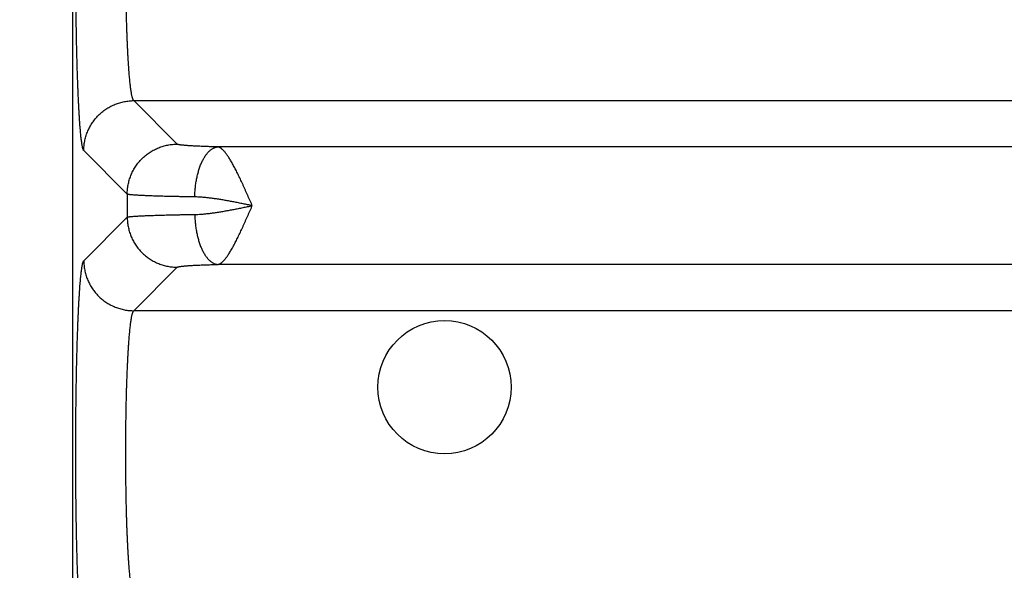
# Model space of a CAD drawing. Header units: inches. Extents: x 0 to 34, y 0 to 22.
# Tile 8 of 152: x 3.911 to 4.698, y 7.89 to 8.33. Entities that reach past the tile are written whole.
import ezdxf

# ---------------------------------------------------------------- set-up
doc = ezdxf.new("R2010")
doc.units = ezdxf.units.IN
doc.header["$LTSCALE"] = 1.87
doc.header["$MEASUREMENT"] = 0
doc.layers.get('0').update_dxf_attribs({"linetype": 'CONTINUOUS'})
doc.layers.add('DIMENSIONS', color=7, linetype='CONTINUOUS')
doc.styles.get("Standard").update_dxf_attribs({"font": 'txt', "width": 0.8})
doc.dimstyles.new('DIMSTYLE_1', dxfattribs={"dimtxt": 0.125, "dimasz": 0.18, "dimexe": 0.18, "dimexo": 0.0625, "dimgap": 0.09, "dimtad": 0, "dimtih": 1, "dimtoh": 1, "dimdec": 3, "dimzin": 4, "dimdsep": 46, "dimtxsty": 'STANDARD', "dimblk": '_FILLED', "dimblk1": '_FILLED', "dimblk2": '_FILLED', "dimcen": 0.09, "dimadec": 0, "dimazin": 0, "dimtp": 0.01, "dimtm": 0.01, "dimtfac": 1, "dimtdec": 3, "dimtofl": 0, "dimtmove": 0, "dimatfit": 3, "dimldrblk": '_FILLED', "dimfxl": 1, "dimtolj": 1, "dimtzin": 4, "dimarcsym": 0})

# ---------------------------------------------------------------- blocks, each defined once
blk = doc.blocks.new('_FILLED')
at = {"color": 0, "linetype": 'BYBLOCK'}
blk.add_solid([(0, 0), (-1, 0.1736), (-1, -0.1736)], dxfattribs=at)
blk = doc.blocks.new('*D2')
at = {"layer": 'DIMENSIONS', "color": 2, "linetype": 'CONTINUOUS'}
for p, q in [((5.68739, 8.51393), (5.68739, 5.78043)), ((3.95289, 6.87883), (3.95289, 5.78043)), ((3.95289, 5.90543), (3.59289, 5.90543)), ((5.68739, 5.90543), (6.04739, 5.90543))]:
    blk.add_line(p, q, dxfattribs=at)
at = {"layer": 'DIMENSIONS', "color": 2, "linetype": 'CONTINUOUS', "xscale": 0.18, "yscale": 0.18, "zscale": 0.18}
blk.add_blockref('_FILLED', (3.95289, 5.90543), dxfattribs=at)
at = {"layer": 'DIMENSIONS', "color": 2, "linetype": 'CONTINUOUS', "xscale": 0.18, "yscale": 0.18, "zscale": 0.18, "rotation": 180}
blk.add_blockref('_FILLED', (5.68739, 5.90543), dxfattribs=at)
at = {"layer": 'DIMENSIONS', "color": 2, "linetype": 'CONTINUOUS', "width": 0.8}
for s, p in [('[', (4.7214, 5.84293)), (']', (5.3214, 5.84293)), ('1.735', (4.0964, 5.84293)), ('44.06', (4.8214, 5.84293))]:
    blk.add_text(s, height=0.125, dxfattribs=at).set_placement(p)

msp = doc.modelspace()

# ---------------------------------------------------------------- linework, layer by layer
at = {"color": 7, "linetype": 'CONTINUOUS'}
for p, q in [((3.95289, 10.22397), (3.95289, 6.94133)), ((4.0367, 8.2306), (4.00197, 8.26534)), ((4.00197, 8.26534), (7.37281, 8.26534)), ((3.99674, 8.19064), (3.962, 8.22538)), ((7.30569, 8.22839), (4.06909, 8.22839)), ((3.99674, 8.19064), (3.99674, 8.17222)), ((3.962, 8.13748), (3.99674, 8.17222)), ((4.00197, 8.09752), (4.0367, 8.13225)), ((7.30569, 8.13447), (4.06909, 8.13447)), ((7.37281, 8.09752), (4.00197, 8.09752))]:
    msp.add_line(p, q, dxfattribs=at)
msp.add_circle((4.25039, 8.03643), 0.05325, dxfattribs=at)
for points, knots in [([(3.962, 8.22538), (3.96191, 8.22547), (3.96174, 8.22574), (3.96152, 8.22624), (3.96129, 8.22693), (3.96107, 8.22779), (3.96085, 8.22882), (3.96063, 8.23003), (3.96041, 8.23142), (3.96019, 8.23298), (3.95997, 8.23471), (3.95976, 8.23661), (3.95955, 8.23868), (3.95934, 8.24091), (3.95914, 8.2433), (3.95894, 8.24586), (3.95874, 8.24856), (3.95855, 8.25143), (3.95836, 8.25444), (3.95817, 8.2576), (3.958, 8.2609), (3.95782, 8.26434), (3.95765, 8.26791), (3.95749, 8.27161), (3.95733, 8.27544), (3.95718, 8.27939), (3.95704, 8.28346), (3.9569, 8.28764), (3.95676, 8.29193), (3.95664, 8.29632), (3.95652, 8.3008), (3.9564, 8.30538), (3.9563, 8.31004), (3.9562, 8.31478), (3.9561, 8.3196), (3.95602, 8.32449), (3.95594, 8.32944), (3.95587, 8.33445), (3.95581, 8.33951), (3.95575, 8.34462), (3.95571, 8.34977), (3.95567, 8.35495), (3.95563, 8.36016), (3.95561, 8.36539), (3.95559, 8.37064), (3.95559, 8.3759), (3.95558, 8.38116), (3.95559, 8.38642), (3.95561, 8.39167), (3.95563, 8.3969), (3.95566, 8.40211), (3.9557, 8.40729), (3.95575, 8.41242), (3.95578, 8.41582), (3.9558, 8.41751)], [0, 0, 0, 0, 0.002036, 0.004882, 0.008596, 0.0132, 0.018703, 0.025106, 0.032401, 0.040582, 0.049644, 0.059578, 0.070374, 0.08202, 0.094501, 0.107804, 0.121914, 0.136818, 0.1525, 0.168944, 0.186125, 0.204018, 0.222601, 0.241856, 0.261766, 0.282313, 0.303469, 0.325202, 0.347484, 0.370289, 0.393597, 0.417384, 0.441622, 0.466278, 0.491322, 0.516724, 0.542455, 0.568485, 0.594785, 0.621326, 0.648078, 0.67501, 0.702087, 0.729274, 0.756533, 0.783838, 0.811167, 0.838496, 0.865791, 0.893, 0.920073, 0.946963, 0.97362, 1, 1, 1, 1]), ([(4.00197, 8.26534), (4.00187, 8.26541), (4.00168, 8.26563), (4.00144, 8.26605), (4.0012, 8.26662), (4.00096, 8.26734), (4.00073, 8.26821), (4.00049, 8.26922), (4.00025, 8.27039), (4.00002, 8.2717), (3.99979, 8.27316), (3.99957, 8.27475), (3.99934, 8.27649), (3.99912, 8.27837), (3.99891, 8.28038), (3.9987, 8.28253), (3.99849, 8.28481), (3.99829, 8.28721), (3.99809, 8.28974), (3.9979, 8.29238), (3.99772, 8.29515), (3.99754, 8.29802), (3.99737, 8.30101), (3.9972, 8.3041), (3.99705, 8.30729), (3.99689, 8.31057), (3.99675, 8.31395), (3.99661, 8.31741), (3.99648, 8.32096), (3.99636, 8.32458), (3.99625, 8.32827), (3.99614, 8.33204), (3.99605, 8.33587), (3.99599, 8.33844), (3.99596, 8.33974)], [0, 0, 0, 0, 0.00477, 0.011175, 0.019392, 0.029493, 0.041511, 0.055453, 0.071316, 0.089093, 0.108767, 0.130321, 0.153729, 0.178966, 0.206, 0.234798, 0.265322, 0.297531, 0.331381, 0.366822, 0.403802, 0.442273, 0.482187, 0.523498, 0.566156, 0.610102, 0.655254, 0.701531, 0.748885, 0.797271, 0.846636, 0.896919, 0.948059, 1, 1, 1, 1]), ([(3.962, 8.22538), (3.962, 8.22601), (3.96204, 8.22728), (3.96218, 8.22918), (3.9624, 8.23106), (3.96272, 8.23294), (3.96313, 8.23479), (3.96363, 8.23663), (3.96421, 8.23844), (3.96487, 8.24022), (3.96562, 8.24197), (3.96646, 8.24368), (3.96737, 8.24535), (3.96836, 8.24697), (3.96943, 8.24854), (3.97057, 8.25007), (3.97178, 8.25153), (3.97306, 8.25294), (3.9744, 8.25429), (3.97581, 8.25557), (3.97728, 8.25678), (3.9788, 8.25792), (3.98038, 8.25898), (3.982, 8.25998), (3.98367, 8.26089), (3.98538, 8.26172), (3.98712, 8.26247), (3.98891, 8.26314), (3.99072, 8.26372), (3.99255, 8.26422), (3.99441, 8.26462), (3.99628, 8.26494), (3.99817, 8.26517), (4.00007, 8.26531), (4.00133, 8.26534), (4.00197, 8.26534)], [0, 0, 0, 0, 0.030286, 0.060575, 0.090867, 0.121161, 0.151457, 0.181757, 0.212058, 0.242362, 0.272667, 0.302974, 0.333283, 0.363594, 0.393905, 0.424217, 0.45453, 0.484844, 0.515157, 0.54547, 0.575783, 0.606096, 0.636407, 0.666717, 0.697026, 0.727334, 0.757639, 0.787943, 0.818244, 0.848543, 0.87884, 0.909134, 0.939425, 0.969714, 1, 1, 1, 1]), ([(3.99674, 8.19064), (3.99674, 8.19128), (3.99677, 8.19254), (3.99691, 8.19444), (3.99714, 8.19633), (3.99746, 8.1982), (3.99787, 8.20006), (3.99836, 8.20189), (3.99894, 8.2037), (3.99961, 8.20548), (4.00036, 8.20723), (4.00119, 8.20894), (4.00211, 8.21061), (4.0031, 8.21223), (4.00417, 8.21381), (4.00531, 8.21533), (4.00652, 8.2168), (4.0078, 8.2182), (4.00914, 8.21955), (4.01055, 8.22083), (4.01202, 8.22204), (4.01354, 8.22318), (4.01511, 8.22425), (4.01674, 8.22524), (4.0184, 8.22615), (4.02011, 8.22698), (4.02186, 8.22773), (4.02364, 8.2284), (4.02545, 8.22898), (4.02729, 8.22948), (4.02915, 8.22988), (4.03102, 8.2302), (4.03291, 8.23043), (4.0348, 8.23057), (4.03607, 8.2306), (4.0367, 8.2306)], [0, 0, 0, 0, 0.030286, 0.060575, 0.090867, 0.121161, 0.151457, 0.181757, 0.212058, 0.242362, 0.272667, 0.302975, 0.333284, 0.363594, 0.393905, 0.424218, 0.454531, 0.484844, 0.515158, 0.545471, 0.575784, 0.606096, 0.636408, 0.666718, 0.697027, 0.727334, 0.75764, 0.787943, 0.818245, 0.848544, 0.87884, 0.909134, 0.939426, 0.969714, 1, 1, 1, 1]), ([(4.06909, 8.22839), (4.06835, 8.22841), (4.06689, 8.22844), (4.06474, 8.2285), (4.06264, 8.22856), (4.06059, 8.22862), (4.05861, 8.22869), (4.0567, 8.22876), (4.05486, 8.22884), (4.05309, 8.22892), (4.0514, 8.229), (4.04979, 8.22908), (4.04826, 8.22917), (4.04682, 8.22926), (4.04546, 8.22935), (4.04419, 8.22945), (4.04302, 8.22954), (4.04194, 8.22964), (4.04096, 8.22974), (4.04007, 8.22984), (4.03929, 8.22995), (4.0386, 8.23005), (4.03802, 8.23016), (4.03754, 8.23026), (4.03717, 8.23037), (4.03689, 8.23047), (4.03675, 8.23056), (4.0367, 8.2306)], [0, 0, 0, 0, 0.067905, 0.134284, 0.198958, 0.261807, 0.322711, 0.381564, 0.438259, 0.492686, 0.544751, 0.594372, 0.641473, 0.685976, 0.7278, 0.766867, 0.803099, 0.836423, 0.86679, 0.894159, 0.918493, 0.93976, 0.957931, 0.972993, 0.984967, 0.993909, 1, 1, 1, 1]), ([(4.05072, 8.18843), (4.05073, 8.18907), (4.05077, 8.19034), (4.05087, 8.19225), (4.051, 8.19415), (4.05118, 8.19604), (4.0514, 8.19791), (4.05167, 8.19976), (4.05197, 8.20158), (4.05231, 8.20337), (4.05269, 8.20513), (4.0531, 8.20684), (4.05356, 8.20852), (4.05405, 8.21015), (4.05457, 8.21173), (4.05512, 8.21326), (4.05571, 8.21473), (4.05633, 8.21614), (4.05698, 8.21749), (4.05765, 8.21877), (4.05836, 8.21999), (4.05908, 8.22113), (4.05983, 8.22219), (4.0606, 8.22318), (4.06139, 8.22409), (4.0622, 8.22491), (4.06302, 8.22566), (4.06386, 8.22632), (4.06471, 8.22689), (4.06557, 8.22737), (4.06644, 8.22777), (4.06732, 8.22807), (4.0682, 8.22829), (4.0688, 8.22837), (4.06909, 8.22839)], [0, 0, 0, 0, 0.040795, 0.081531, 0.122137, 0.162538, 0.202662, 0.242438, 0.281797, 0.320669, 0.35899, 0.396694, 0.43372, 0.47001, 0.505509, 0.540165, 0.573931, 0.606764, 0.638627, 0.669489, 0.699324, 0.728115, 0.755851, 0.782532, 0.808168, 0.832778, 0.856397, 0.879073, 0.900867, 0.921861, 0.942149, 0.961846, 0.981082, 1, 1, 1, 1]), ([(4.09667, 8.18146), (4.09635, 8.18219), (4.09568, 8.18364), (4.09473, 8.18582), (4.09376, 8.188), (4.09281, 8.19017), (4.09186, 8.19233), (4.09092, 8.19445), (4.08998, 8.19655), (4.08904, 8.19862), (4.0881, 8.20064), (4.08717, 8.20263), (4.08625, 8.20456), (4.08534, 8.20644), (4.08444, 8.20827), (4.08355, 8.21003), (4.08267, 8.21173), (4.0818, 8.21337), (4.08095, 8.21493), (4.0801, 8.21643), (4.07926, 8.21784), (4.07844, 8.21917), (4.07763, 8.22042), (4.07684, 8.22159), (4.07606, 8.22268), (4.07529, 8.22367), (4.07454, 8.22456), (4.0738, 8.22537), (4.07309, 8.22609), (4.0724, 8.22671), (4.07171, 8.22724), (4.07104, 8.22768), (4.07037, 8.22802), (4.06972, 8.22826), (4.0693, 8.22836), (4.06909, 8.22839)], [0, 0, 0, 0, 0.042994, 0.086292, 0.129396, 0.172236, 0.214737, 0.256824, 0.298414, 0.339419, 0.379744, 0.419295, 0.457991, 0.49576, 0.532538, 0.568269, 0.602899, 0.636371, 0.668637, 0.699635, 0.729299, 0.757576, 0.784477, 0.810016, 0.834138, 0.856788, 0.877973, 0.897654, 0.915861, 0.932701, 0.948302, 0.962776, 0.976267, 0.988704, 1, 1, 1, 1]), ([(4.05072, 8.18843), (4.04962, 8.18844), (4.04744, 8.18848), (4.04421, 8.18853), (4.04106, 8.18858), (4.03798, 8.18863), (4.03499, 8.18869), (4.03208, 8.18876), (4.02927, 8.18882), (4.02654, 8.18889), (4.02392, 8.18896), (4.0214, 8.18903), (4.01899, 8.18911), (4.01669, 8.18918), (4.0145, 8.18926), (4.01242, 8.18934), (4.01046, 8.18943), (4.00863, 8.18951), (4.00691, 8.1896), (4.00533, 8.18969), (4.00387, 8.18978), (4.00254, 8.18987), (4.00134, 8.18996), (4.00028, 8.19005), (3.99935, 8.19015), (3.99856, 8.19024), (3.99791, 8.19034), (3.99739, 8.19043), (3.99702, 8.19053), (3.99681, 8.1906), (3.99674, 8.19064)], [0, 0, 0, 0, 0.06104, 0.120787, 0.179161, 0.236086, 0.291487, 0.345289, 0.397415, 0.447781, 0.496307, 0.542929, 0.587592, 0.630243, 0.670823, 0.709268, 0.745524, 0.779541, 0.811272, 0.840678, 0.867718, 0.892358, 0.914563, 0.9343, 0.951541, 0.966269, 0.978473, 0.988148, 0.995305, 1, 1, 1, 1]), ([(4.09666, 8.18143), (4.09543, 8.18168), (4.09298, 8.18218), (4.0893, 8.18293), (4.08565, 8.18366), (4.08204, 8.18437), (4.07848, 8.18504), (4.07497, 8.18567), (4.07155, 8.18626), (4.0682, 8.18678), (4.06496, 8.18725), (4.06184, 8.18764), (4.05885, 8.18796), (4.056, 8.18821), (4.05331, 8.18837), (4.05156, 8.18842), (4.05072, 8.18843)], [0, 0, 0, 0, 0.080953, 0.161651, 0.241677, 0.32085, 0.398886, 0.475487, 0.550348, 0.623172, 0.693615, 0.761308, 0.825986, 0.887455, 0.945522, 1, 1, 1, 1]), ([(4.05072, 8.17443), (4.05157, 8.17444), (4.05331, 8.17449), (4.05601, 8.17465), (4.05886, 8.17489), (4.06185, 8.17521), (4.06497, 8.17561), (4.0682, 8.17607), (4.07154, 8.1766), (4.07497, 8.17719), (4.07847, 8.17782), (4.08204, 8.17849), (4.08565, 8.1792), (4.0893, 8.17993), (4.09297, 8.18068), (4.09543, 8.18117), (4.09666, 8.18143)], [0, 0, 0, 0, 0.054539, 0.112638, 0.174109, 0.238771, 0.30644, 0.376852, 0.449637, 0.524445, 0.601006, 0.679045, 0.758239, 0.838258, 0.918886, 1, 1, 1, 1]), ([(4.06909, 8.13447), (4.06929, 8.1345), (4.06971, 8.13459), (4.07035, 8.13483), (4.07101, 8.13517), (4.07169, 8.1356), (4.07238, 8.13613), (4.07308, 8.13675), (4.07379, 8.13747), (4.07452, 8.13828), (4.07527, 8.13917), (4.07604, 8.14016), (4.07683, 8.14124), (4.07762, 8.14241), (4.07843, 8.14367), (4.07925, 8.145), (4.08009, 8.14642), (4.08094, 8.14791), (4.0818, 8.14947), (4.08267, 8.15111), (4.08355, 8.15281), (4.08444, 8.15458), (4.08534, 8.15641), (4.08625, 8.15829), (4.08717, 8.16023), (4.0881, 8.16221), (4.08904, 8.16424), (4.08998, 8.16631), (4.09092, 8.16841), (4.09186, 8.17054), (4.09281, 8.17269), (4.09377, 8.17487), (4.09473, 8.17705), (4.09572, 8.17924), (4.09634, 8.18073), (4.09667, 8.18146)], [0, 0, 0, 0, 0.011102, 0.02321, 0.036548, 0.0511, 0.066768, 0.083648, 0.101851, 0.121462, 0.142569, 0.165197, 0.189304, 0.214837, 0.241742, 0.270018, 0.299664, 0.33064, 0.362891, 0.396366, 0.431002, 0.466735, 0.503509, 0.54127, 0.579961, 0.619516, 0.659851, 0.700853, 0.74242, 0.784492, 0.827016, 0.869901, 0.913041, 0.956329, 1, 1, 1, 1]), ([(3.99674, 8.17222), (3.99681, 8.17226), (3.99702, 8.17233), (3.99739, 8.17243), (3.99791, 8.17252), (3.99856, 8.17261), (3.99935, 8.17271), (4.00028, 8.1728), (4.00134, 8.1729), (4.00254, 8.17299), (4.00387, 8.17308), (4.00533, 8.17317), (4.00691, 8.17326), (4.00863, 8.17335), (4.01046, 8.17343), (4.01242, 8.17351), (4.0145, 8.1736), (4.01669, 8.17368), (4.01899, 8.17375), (4.0214, 8.17383), (4.02392, 8.1739), (4.02654, 8.17397), (4.02927, 8.17404), (4.03208, 8.1741), (4.03499, 8.17416), (4.03798, 8.17422), (4.04106, 8.17428), (4.04421, 8.17433), (4.04744, 8.17438), (4.04962, 8.17441), (4.05072, 8.17443)], [0, 0, 0, 0, 0.004695, 0.011852, 0.021527, 0.033731, 0.048459, 0.0657, 0.085437, 0.107642, 0.132282, 0.159322, 0.188727, 0.220459, 0.254475, 0.290731, 0.329177, 0.369756, 0.412407, 0.457071, 0.503692, 0.552218, 0.602584, 0.654711, 0.708513, 0.763914, 0.820839, 0.879213, 0.93896, 1, 1, 1, 1]), ([(3.99674, 8.17222), (3.99674, 8.17158), (3.99677, 8.17032), (3.99691, 8.16842), (3.99714, 8.16653), (3.99746, 8.16466), (3.99787, 8.1628), (3.99836, 8.16097), (3.99894, 8.15915), (3.99961, 8.15737), (4.00036, 8.15563), (4.00119, 8.15392), (4.00211, 8.15225), (4.0031, 8.15063), (4.00417, 8.14905), (4.00531, 8.14753), (4.00652, 8.14606), (4.0078, 8.14465), (4.00914, 8.14331), (4.01055, 8.14203), (4.01202, 8.14082), (4.01354, 8.13968), (4.01511, 8.13861), (4.01674, 8.13762), (4.0184, 8.13671), (4.02011, 8.13587), (4.02186, 8.13512), (4.02364, 8.13446), (4.02545, 8.13387), (4.02729, 8.13338), (4.02915, 8.13297), (4.03102, 8.13265), (4.03291, 8.13243), (4.0348, 8.13229), (4.03607, 8.13225), (4.0367, 8.13225)], [0, 0, 0, 0, 0.030286, 0.060575, 0.090867, 0.121161, 0.151457, 0.181757, 0.212058, 0.242362, 0.272667, 0.302975, 0.333284, 0.363594, 0.393905, 0.424218, 0.454531, 0.484844, 0.515158, 0.545471, 0.575784, 0.606096, 0.636408, 0.666718, 0.697027, 0.727334, 0.75764, 0.787943, 0.818245, 0.848544, 0.87884, 0.909134, 0.939426, 0.969714, 1, 1, 1, 1]), ([(4.05072, 8.17443), (4.05073, 8.17379), (4.05077, 8.17251), (4.05086, 8.17061), (4.051, 8.16871), (4.05118, 8.16682), (4.0514, 8.16495), (4.05167, 8.1631), (4.05197, 8.16128), (4.05231, 8.15949), (4.05269, 8.15773), (4.0531, 8.15601), (4.05356, 8.15434), (4.05404, 8.1527), (4.05457, 8.15112), (4.05512, 8.14959), (4.05571, 8.14812), (4.05633, 8.14671), (4.05698, 8.14536), (4.05765, 8.14408), (4.05836, 8.14287), (4.05908, 8.14173), (4.05983, 8.14067), (4.0606, 8.13968), (4.06139, 8.13877), (4.0622, 8.13794), (4.06302, 8.1372), (4.06386, 8.13654), (4.06471, 8.13597), (4.06557, 8.13548), (4.06644, 8.13509), (4.06732, 8.13478), (4.0682, 8.13457), (4.0688, 8.13449), (4.06909, 8.13447)], [0, 0, 0, 0, 0.040795, 0.081531, 0.122137, 0.162538, 0.202662, 0.242438, 0.281797, 0.320669, 0.35899, 0.396694, 0.43372, 0.47001, 0.505509, 0.540165, 0.57393, 0.606764, 0.638627, 0.669489, 0.699324, 0.728115, 0.755851, 0.782532, 0.808168, 0.832778, 0.856398, 0.879073, 0.900868, 0.921861, 0.942149, 0.961846, 0.981082, 1, 1, 1, 1]), ([(3.962, 7.83038), (3.96191, 7.83047), (3.96174, 7.83073), (3.96152, 7.83123), (3.9613, 7.8319), (3.96108, 7.83274), (3.96086, 7.83376), (3.96064, 7.83495), (3.96042, 7.83631), (3.96021, 7.83785), (3.95999, 7.83955), (3.95978, 7.84141), (3.95957, 7.84345), (3.95936, 7.84564), (3.95916, 7.84799), (3.95896, 7.8505), (3.95877, 7.85317), (3.95858, 7.85598), (3.95839, 7.85894), (3.95821, 7.86205), (3.95803, 7.86529), (3.95785, 7.86867), (3.95769, 7.87219), (3.95752, 7.87583), (3.95737, 7.8796), (3.95722, 7.88349), (3.95707, 7.88749), (3.95693, 7.89161), (3.9568, 7.89583), (3.95667, 7.90015), (3.95655, 7.90456), (3.95643, 7.90907), (3.95633, 7.91367), (3.95623, 7.91834), (3.95613, 7.92309), (3.95605, 7.92792), (3.95597, 7.9328), (3.95589, 7.93774), (3.95583, 7.94274), (3.95577, 7.94778), (3.95572, 7.95287), (3.95568, 7.95799), (3.95565, 7.96314), (3.95562, 7.96832), (3.9556, 7.97351), (3.95559, 7.97871), (3.95558, 7.98393), (3.95559, 7.98914), (3.9556, 7.99434), (3.95562, 7.99953), (3.95565, 8.00471), (3.95568, 8.00986), (3.95572, 8.01498), (3.95577, 8.02007), (3.95583, 8.02511), (3.95589, 8.03011), (3.95597, 8.03505), (3.95605, 8.03993), (3.95613, 8.04476), (3.95623, 8.04951), (3.95633, 8.05418), (3.95643, 8.05878), (3.95655, 8.06329), (3.95667, 8.0677), (3.9568, 8.07203), (3.95693, 8.07625), (3.95707, 8.08036), (3.95721, 8.08436), (3.95737, 8.08825), (3.95752, 8.09202), (3.95769, 8.09566), (3.95785, 8.09918), (3.95803, 8.10256), (3.95821, 8.10581), (3.95839, 8.10891), (3.95858, 8.11187), (3.95877, 8.11469), (3.95896, 8.11735), (3.95916, 8.11986), (3.95936, 8.12221), (3.95957, 8.1244), (3.95978, 8.12643), (3.95999, 8.1283), (3.9602, 8.13), (3.96042, 8.13153), (3.96064, 8.1329), (3.96086, 8.13409), (3.96108, 8.13511), (3.9613, 8.13595), (3.96152, 8.13662), (3.96174, 8.13712), (3.96191, 8.13739), (3.962, 8.13748)], [0, 0, 0, 0, 0.001256, 0.003007, 0.00529, 0.00812, 0.011501, 0.015434, 0.019915, 0.02494, 0.030507, 0.036614, 0.043251, 0.050409, 0.058081, 0.066261, 0.074938, 0.084103, 0.093743, 0.103849, 0.114412, 0.125416, 0.136849, 0.148697, 0.160948, 0.17359, 0.186608, 0.199984, 0.213703, 0.227747, 0.242104, 0.256758, 0.271694, 0.286892, 0.302333, 0.317997, 0.333869, 0.349932, 0.366169, 0.38256, 0.399086, 0.415726, 0.432461, 0.449274, 0.466146, 0.483058, 0.499988, 0.516918, 0.533828, 0.550699, 0.567513, 0.584251, 0.600892, 0.617417, 0.633807, 0.650042, 0.666106, 0.68198, 0.697646, 0.713087, 0.728283, 0.743218, 0.757873, 0.77223, 0.786275, 0.799993, 0.81337, 0.826387, 0.83903, 0.851281, 0.863129, 0.874563, 0.885569, 0.896132, 0.906239, 0.915879, 0.925044, 0.933723, 0.941903, 0.949573, 0.956725, 0.963357, 0.96946, 0.975028, 0.980056, 0.98454, 0.988475, 0.99186, 0.994693, 0.996982, 0.998739, 1, 1, 1, 1]), ([(3.962, 8.13748), (3.962, 8.13684), (3.96204, 8.13558), (3.96218, 8.13368), (3.9624, 8.13179), (3.96272, 8.12992), (3.96313, 8.12806), (3.96363, 8.12623), (3.96421, 8.12442), (3.96487, 8.12264), (3.96562, 8.12089), (3.96646, 8.11918), (3.96737, 8.11751), (3.96836, 8.11589), (3.96943, 8.11431), (3.97057, 8.11279), (3.97178, 8.11132), (3.97306, 8.10992), (3.9744, 8.10857), (3.97581, 8.10729), (3.97728, 8.10608), (3.9788, 8.10494), (3.98038, 8.10387), (3.982, 8.10288), (3.98367, 8.10197), (3.98538, 8.10114), (3.98712, 8.10039), (3.98891, 8.09972), (3.99072, 8.09914), (3.99255, 8.09864), (3.99441, 8.09824), (3.99628, 8.09792), (3.99817, 8.09769), (4.00007, 8.09755), (4.00133, 8.09752), (4.00197, 8.09752)], [0, 0, 0, 0, 0.030286, 0.060575, 0.090867, 0.121161, 0.151457, 0.181757, 0.212058, 0.242362, 0.272667, 0.302974, 0.333283, 0.363594, 0.393905, 0.424217, 0.45453, 0.484844, 0.515157, 0.54547, 0.575783, 0.606096, 0.636407, 0.666717, 0.697026, 0.727334, 0.757639, 0.787943, 0.818244, 0.848543, 0.87884, 0.909134, 0.939425, 0.969714, 1, 1, 1, 1]), ([(4.0367, 8.13225), (4.03675, 8.1323), (4.03689, 8.13238), (4.03717, 8.13249), (4.03754, 8.13259), (4.03802, 8.1327), (4.0386, 8.13281), (4.03929, 8.13291), (4.04007, 8.13301), (4.04096, 8.13312), (4.04194, 8.13322), (4.04302, 8.13332), (4.04419, 8.13341), (4.04546, 8.13351), (4.04682, 8.1336), (4.04826, 8.13369), (4.04979, 8.13378), (4.0514, 8.13386), (4.05309, 8.13394), (4.05486, 8.13402), (4.0567, 8.13409), (4.05861, 8.13417), (4.06059, 8.13423), (4.06264, 8.1343), (4.06474, 8.13436), (4.0669, 8.13441), (4.06835, 8.13445), (4.06909, 8.13447)], [0, 0, 0, 0, 0.006091, 0.015031, 0.027004, 0.042064, 0.060233, 0.081497, 0.105828, 0.133193, 0.163556, 0.196877, 0.233104, 0.272166, 0.313984, 0.358481, 0.405577, 0.455193, 0.507253, 0.561671, 0.618355, 0.677198, 0.738095, 0.800941, 0.86562, 0.932014, 1, 1, 1, 1]), ([(4.00197, 7.87034), (4.00187, 7.87041), (4.00168, 7.87063), (4.00144, 7.87105), (4.0012, 7.87162), (4.00096, 7.87235), (4.00072, 7.87322), (4.00049, 7.87424), (4.00025, 7.87541), (4.00002, 7.87673), (3.99979, 7.87819), (3.99956, 7.8798), (3.99934, 7.88155), (3.99912, 7.88343), (3.9989, 7.88546), (3.99869, 7.88761), (3.99848, 7.8899), (3.99828, 7.89231), (3.99809, 7.89485), (3.9979, 7.89751), (3.99771, 7.90028), (3.99753, 7.90317), (3.99736, 7.90617), (3.99719, 7.90927), (3.99704, 7.91248), (3.99688, 7.91578), (3.99674, 7.91917), (3.9966, 7.92265), (3.99647, 7.92621), (3.99635, 7.92985), (3.99624, 7.93356), (3.99614, 7.93734), (3.99604, 7.94118), (3.99595, 7.94508), (3.99587, 7.94903), (3.9958, 7.95303), (3.99574, 7.95707), (3.99568, 7.96115), (3.99564, 7.96526), (3.9956, 7.96939), (3.99557, 7.97354), (3.99556, 7.9777), (3.99555, 7.98188), (3.99555, 7.98605), (3.99556, 7.99023), (3.99557, 7.99439), (3.9956, 7.99854), (3.99564, 8.00268), (3.99568, 8.00678), (3.99574, 8.01086), (3.9958, 8.01489), (3.99587, 8.01889), (3.99595, 8.02284), (3.99604, 8.02674), (3.99614, 8.03058), (3.99624, 8.03435), (3.99636, 8.03806), (3.99648, 8.0417), (3.99661, 8.04526), (3.99674, 8.04873), (3.99689, 8.05212), (3.99704, 8.05542), (3.9972, 8.05862), (3.99736, 8.06171), (3.99753, 8.06471), (3.99771, 8.06759), (3.9979, 8.07037), (3.99809, 8.07302), (3.99828, 8.07556), (3.99848, 8.07797), (3.99869, 8.08025), (3.9989, 8.08241), (3.99912, 8.08443), (3.99934, 8.08631), (3.99956, 8.08806), (3.99979, 8.08966), (4.00002, 8.09113), (4.00025, 8.09245), (4.00049, 8.09362), (4.00072, 8.09464), (4.00096, 8.09551), (4.0012, 8.09623), (4.00144, 8.09681), (4.00168, 8.09723), (4.00187, 8.09744), (4.00197, 8.09752)], [0, 0, 0, 0, 0.001571, 0.00368, 0.006386, 0.009715, 0.013676, 0.018274, 0.023508, 0.029374, 0.035867, 0.04298, 0.050703, 0.059027, 0.067943, 0.077439, 0.087503, 0.098121, 0.109278, 0.120961, 0.133154, 0.145839, 0.159, 0.17262, 0.186679, 0.20116, 0.216041, 0.231302, 0.246924, 0.262886, 0.279167, 0.295743, 0.312592, 0.329691, 0.347018, 0.364551, 0.382266, 0.400138, 0.418142, 0.436256, 0.454455, 0.472715, 0.491012, 0.50932, 0.527615, 0.545873, 0.564069, 0.582179, 0.60018, 0.618045, 0.63575, 0.653272, 0.67059, 0.687679, 0.704516, 0.721079, 0.737343, 0.753289, 0.768895, 0.784141, 0.799007, 0.813471, 0.827514, 0.841118, 0.854264, 0.866935, 0.879114, 0.890784, 0.90193, 0.912537, 0.922591, 0.932079, 0.940987, 0.949304, 0.957021, 0.964131, 0.970624, 0.976491, 0.981726, 0.986324, 0.990285, 0.993614, 0.99632, 0.998429, 1, 1, 1, 1])]:
    msp.add_open_spline(points, degree=3, knots=knots, dxfattribs=at)

# ---------------------------------------------------------------- dimensions: what is measured, and where the dimension line sits
at = {"layer": 'DIMENSIONS', "color": 2, "linetype": 'CONTINUOUS'}
dim = msp.add_linear_dim(base=(5.6873896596, 5.9054287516), p1=(3.9528896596, 6.8788335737), p2=(5.6873896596, 8.5139287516), dimstyle='DIMSTYLE_1', dxfattribs=at)
dim.commit()
dim.dimension.update_dxf_attribs({"geometry": '*D2', "text_midpoint": (4.758901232, 5.9054287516), "dimtype": 160})

doc.saveas('drawing.dxf')
